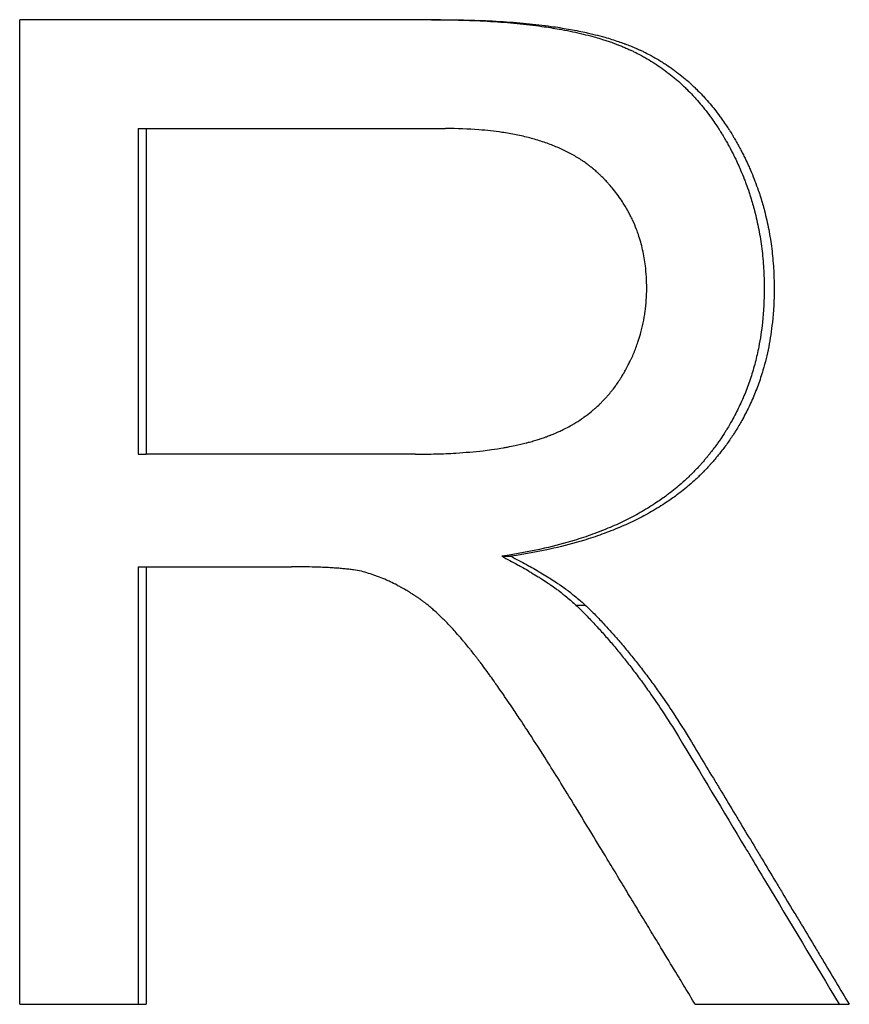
# Model space of a CAD drawing. Extents: x -3.9 to 3.9, y 0 to 10.8.
# Tile 8 of 9: x 0.773 to 1.042, y 4.697 to 5.017. Entities that reach past the tile are written whole.
import ezdxf

# ---------------------------------------------------------------- set-up
doc = ezdxf.new("R2010")
doc.units = 0
doc.header["$MEASUREMENT"] = 0
doc.layers.get('0').update_dxf_attribs({"linetype": 'CONTINUOUS'})

msp = doc.modelspace()

# ---------------------------------------------------------------- linework, layer by layer
for p, q in [((0.90943, 5.01666), (0.77264, 5.01666)), ((0.77264, 4.69666), (0.77264, 5.01666)), ((0.81113, 4.9813), (0.81113, 4.87545)), ((0.81113, 4.9813), (0.81372, 4.9813)), ((0.81372, 4.9813), (0.81372, 4.87545)), ((0.81372, 4.9813), (0.91106, 4.9813)), ((0.81113, 4.87545), (0.81372, 4.87545)), ((0.90125, 4.87545), (0.81372, 4.87545)), ((0.92933, 4.84227), (0.93229, 4.84227)), ((0.81113, 4.83886), (0.81372, 4.83886)), ((0.81372, 4.83886), (0.81372, 4.69666)), ((0.81372, 4.83886), (0.86098, 4.83886)), ((0.95345, 4.82642), (0.95649, 4.82642)), ((0.77264, 4.69666), (0.81372, 4.69666)), ((0.9922, 4.69666), (1.04229, 4.69666))]:
    msp.add_line(p, q)
for points, knots in [([(0.90654, 5.01666), (0.90994, 5.01666), (0.91323, 5.01662), (0.91642, 5.01653), (0.91961, 5.01644), (0.92269, 5.0163), (0.92568, 5.01612), (0.92717, 5.01603), (0.92863, 5.01593), (0.93007, 5.01582), (0.93296, 5.01559), (0.93574, 5.01532), (0.93841, 5.01501), (0.93975, 5.01485), (0.94106, 5.01468), (0.94235, 5.0145), (0.94428, 5.01423), (0.94616, 5.01393), (0.94797, 5.01361), (0.94858, 5.01351), (0.94918, 5.0134), (0.94977, 5.01328), (0.95096, 5.01306), (0.95212, 5.01282), (0.95325, 5.01257), (0.95382, 5.01245), (0.95438, 5.01232), (0.95494, 5.01219), (0.95605, 5.01193), (0.95713, 5.01166), (0.95819, 5.01138), (0.95872, 5.01124), (0.95924, 5.0111), (0.95976, 5.01095), (0.96054, 5.01073), (0.9613, 5.0105), (0.96204, 5.01027), (0.96229, 5.01019), (0.96254, 5.01011), (0.96278, 5.01004), (0.96328, 5.00988), (0.96376, 5.00972), (0.96424, 5.00955), (0.96448, 5.00947), (0.96472, 5.00939), (0.96495, 5.00931), (0.96531, 5.00918), (0.96566, 5.00906), (0.96601, 5.00893), (0.96635, 5.0088), (0.9667, 5.00867), (0.96704, 5.00854), (0.96715, 5.0085), (0.96726, 5.00845), (0.96738, 5.00841), (0.9676, 5.00832), (0.96782, 5.00823), (0.96805, 5.00814), (0.96816, 5.0081), (0.96827, 5.00805), (0.96838, 5.00801), (0.9686, 5.00792), (0.96882, 5.00782), (0.96904, 5.00773), (0.96915, 5.00769), (0.96926, 5.00764), (0.96937, 5.00759), (0.96958, 5.0075), (0.9698, 5.00741), (0.97002, 5.00731), (0.97013, 5.00726), (0.97024, 5.00721), (0.97034, 5.00717), (0.97056, 5.00707), (0.97078, 5.00697), (0.97099, 5.00687), (0.9711, 5.00682), (0.9712, 5.00677), (0.97131, 5.00672), (0.97163, 5.00657), (0.97195, 5.00642), (0.97227, 5.00627), (0.97248, 5.00616), (0.97269, 5.00606), (0.9729, 5.00595), (0.97354, 5.00564), (0.97416, 5.00531), (0.97478, 5.00498), (0.97519, 5.00476), (0.9756, 5.00453), (0.97601, 5.0043), (0.97682, 5.00383), (0.97763, 5.00335), (0.97842, 5.00285), (0.97882, 5.0026), (0.97921, 5.00235), (0.9796, 5.00209), (0.98038, 5.00158), (0.98115, 5.00105), (0.98191, 5.0005), (0.98229, 5.00022), (0.98266, 4.99994), (0.98303, 4.99966), (0.98378, 4.99909), (0.98452, 4.99851), (0.98524, 4.99791), (0.9856, 4.99761), (0.98596, 4.9973), (0.98632, 4.99699), (0.98703, 4.99638), (0.98774, 4.99574), (0.98843, 4.99509), (0.98877, 4.99476), (0.98911, 4.99443), (0.98945, 4.9941), (0.99013, 4.99343), (0.9908, 4.99274), (0.99146, 4.99204), (0.99179, 4.99169), (0.99211, 4.99133), (0.99244, 4.99097), (0.99308, 4.99025), (0.99372, 4.98951), (0.99434, 4.98876), (0.99465, 4.98838), (0.99496, 4.988), (0.99527, 4.98761), (0.99588, 4.98684), (0.99648, 4.98605), (0.99707, 4.98524), (0.99737, 4.98484), (0.99766, 4.98443), (0.99795, 4.98402), (0.99838, 4.9834), (0.99881, 4.98277), (0.99923, 4.98214), (0.99937, 4.98192), (0.99951, 4.98171), (0.99965, 4.9815), (0.99986, 4.98117), (1.00007, 4.98085), (1.00027, 4.98052), (1.00034, 4.98041), (1.00041, 4.98031), (1.00048, 4.9802), (1.00062, 4.97998), (1.00075, 4.97976), (1.00089, 4.97954), (1.00095, 4.97943), (1.00102, 4.97931), (1.00109, 4.9792), (1.00122, 4.97898), (1.00136, 4.97876), (1.00149, 4.97853), (1.00156, 4.97842), (1.00162, 4.97831), (1.00169, 4.9782), (1.00182, 4.97797), (1.00195, 4.97775), (1.00208, 4.97752), (1.00215, 4.9774), (1.00221, 4.97729), (1.00228, 4.97718), (1.00241, 4.97695), (1.00254, 4.97672), (1.00266, 4.97649), (1.00273, 4.97638), (1.00279, 4.97626), (1.00285, 4.97615), (1.00298, 4.97592), (1.00311, 4.97569), (1.00323, 4.97546), (1.00329, 4.97535), (1.00336, 4.97523), (1.00342, 4.97512), (1.0036, 4.97477), (1.00379, 4.97443), (1.00397, 4.97408), (1.00409, 4.97385), (1.00421, 4.97362), (1.00433, 4.97339), (1.00456, 4.97292), (1.0048, 4.97246), (1.00503, 4.97199), (1.00514, 4.97176), (1.00525, 4.97152), (1.00537, 4.97129), (1.0057, 4.97059), (1.00603, 4.96988), (1.00635, 4.96917), (1.00656, 4.9687), (1.00677, 4.96823), (1.00697, 4.96775), (1.00738, 4.9668), (1.00777, 4.96585), (1.00815, 4.96488), (1.00834, 4.9644), (1.00852, 4.96392), (1.0087, 4.96343), (1.00906, 4.96247), (1.0094, 4.96149), (1.00973, 4.96051), (1.00989, 4.96002), (1.01005, 4.95953), (1.01021, 4.95904), (1.01067, 4.95756), (1.0111, 4.95607), (1.0115, 4.95456), (1.01176, 4.95356), (1.012, 4.95255), (1.01223, 4.95153), (1.01269, 4.9495), (1.01308, 4.94745), (1.01341, 4.94537), (1.01357, 4.94433), (1.01372, 4.94329), (1.01385, 4.94224), (1.01411, 4.94014), (1.0143, 4.93801), (1.01444, 4.93586), (1.01457, 4.93371), (1.01463, 4.93154), (1.01463, 4.92935)], [0, 0, 0, 0, 0.125, 0.125, 0.125, 0.25, 0.25, 0.25, 0.3125, 0.3125, 0.3125, 0.4375, 0.4375, 0.4375, 0.5, 0.5, 0.5, 0.59375, 0.59375, 0.59375, 0.625, 0.625, 0.625, 0.6875, 0.6875, 0.6875, 0.71875, 0.71875, 0.71875, 0.78125, 0.78125, 0.78125, 0.8125, 0.8125, 0.8125, 0.859375, 0.859375, 0.859375, 0.875, 0.875, 0.875, 0.90625, 0.90625, 0.90625, 0.921875, 0.921875, 0.921875, 0.945312, 0.945312, 0.945312, 0.96875, 0.96875, 0.96875, 0.976562, 0.976562, 0.976562, 0.992188, 0.992188, 0.992188, 1, 1, 1, 1.015625, 1.015625, 1.015625, 1.023438, 1.023438, 1.023438, 1.039062, 1.039062, 1.039062, 1.046875, 1.046875, 1.046875, 1.0625, 1.0625, 1.0625, 1.070312, 1.070312, 1.070312, 1.09375, 1.09375, 1.09375, 1.109375, 1.109375, 1.109375, 1.15625, 1.15625, 1.15625, 1.1875, 1.1875, 1.1875, 1.25, 1.25, 1.25, 1.28125, 1.28125, 1.28125, 1.34375, 1.34375, 1.34375, 1.375, 1.375, 1.375, 1.4375, 1.4375, 1.4375, 1.46875, 1.46875, 1.46875, 1.53125, 1.53125, 1.53125, 1.5625, 1.5625, 1.5625, 1.625, 1.625, 1.625, 1.65625, 1.65625, 1.65625, 1.71875, 1.71875, 1.71875, 1.75, 1.75, 1.75, 1.8125, 1.8125, 1.8125, 1.84375, 1.84375, 1.84375, 1.890625, 1.890625, 1.890625, 1.90625, 1.90625, 1.90625, 1.929688, 1.929688, 1.929688, 1.9375, 1.9375, 1.9375, 1.953125, 1.953125, 1.953125, 1.960938, 1.960938, 1.960938, 1.976562, 1.976562, 1.976562, 1.984375, 1.984375, 1.984375, 2, 2, 2, 2.007812, 2.007812, 2.007812, 2.023438, 2.023438, 2.023438, 2.03125, 2.03125, 2.03125, 2.046875, 2.046875, 2.046875, 2.054688, 2.054688, 2.054688, 2.078125, 2.078125, 2.078125, 2.09375, 2.09375, 2.09375, 2.125, 2.125, 2.125, 2.140625, 2.140625, 2.140625, 2.1875, 2.1875, 2.1875, 2.21875, 2.21875, 2.21875, 2.28125, 2.28125, 2.28125, 2.3125, 2.3125, 2.3125, 2.375, 2.375, 2.375, 2.40625, 2.40625, 2.40625, 2.5, 2.5, 2.5, 2.5625, 2.5625, 2.5625, 2.6875, 2.6875, 2.6875, 2.75, 2.75, 2.75, 2.875, 2.875, 2.875, 3, 3, 3, 3]), ([(0.90943, 5.01666), (0.91283, 5.01666), (0.91614, 5.01662), (0.91934, 5.01653), (0.92253, 5.01644), (0.92563, 5.0163), (0.92862, 5.01612), (0.93012, 5.01603), (0.93159, 5.01593), (0.93304, 5.01582), (0.93593, 5.01559), (0.93872, 5.01532), (0.9414, 5.01501), (0.94274, 5.01485), (0.94406, 5.01468), (0.94535, 5.0145), (0.94729, 5.01423), (0.94917, 5.01393), (0.95099, 5.01361), (0.95282, 5.01329), (0.95458, 5.01294), (0.95629, 5.01257), (0.95686, 5.01245), (0.95742, 5.01232), (0.95798, 5.01219), (0.95909, 5.01193), (0.96018, 5.01166), (0.96124, 5.01138), (0.96177, 5.01124), (0.9623, 5.0111), (0.96282, 5.01095), (0.96359, 5.01073), (0.96436, 5.0105), (0.96511, 5.01027), (0.96586, 5.01004), (0.96659, 5.0098), (0.96731, 5.00955), (0.96791, 5.00935), (0.9685, 5.00914), (0.96908, 5.00893), (0.9692, 5.00888), (0.96931, 5.00884), (0.96943, 5.0088), (0.97001, 5.00858), (0.97057, 5.00836), (0.97113, 5.00814), (0.97146, 5.00801), (0.97179, 5.00787), (0.97212, 5.00773), (0.97245, 5.00759), (0.97278, 5.00745), (0.97311, 5.00731), (0.97322, 5.00726), (0.97333, 5.00721), (0.97343, 5.00717), (0.97365, 5.00707), (0.97387, 5.00697), (0.97408, 5.00687), (0.97419, 5.00682), (0.9743, 5.00677), (0.9744, 5.00672), (0.97473, 5.00657), (0.97505, 5.00642), (0.97537, 5.00627), (0.97558, 5.00616), (0.97579, 5.00606), (0.976, 5.00595), (0.97664, 5.00564), (0.97726, 5.00531), (0.97788, 5.00498), (0.9783, 5.00476), (0.97871, 5.00453), (0.97912, 5.0043), (0.97994, 5.00383), (0.98074, 5.00335), (0.98154, 5.00285), (0.98193, 5.0026), (0.98233, 5.00235), (0.98272, 5.00209), (0.9835, 5.00158), (0.98427, 5.00105), (0.98503, 5.0005), (0.98541, 5.00022), (0.98579, 4.99994), (0.98617, 4.99966), (0.98691, 4.99909), (0.98765, 4.99851), (0.98838, 4.99791), (0.98874, 4.99761), (0.9891, 4.9973), (0.98946, 4.99699), (0.99018, 4.99638), (0.99088, 4.99574), (0.99157, 4.99509), (0.99192, 4.99476), (0.99226, 4.99443), (0.9926, 4.9941), (0.99329, 4.99343), (0.99396, 4.99274), (0.99462, 4.99204), (0.99495, 4.99169), (0.99527, 4.99133), (0.9956, 4.99097), (0.99625, 4.99025), (0.99688, 4.98951), (0.99751, 4.98876), (0.99782, 4.98838), (0.99813, 4.988), (0.99844, 4.98761), (0.99905, 4.98684), (0.99966, 4.98605), (1.00025, 4.98524), (1.00054, 4.98484), (1.00084, 4.98443), (1.00113, 4.98402), (1.00156, 4.9834), (1.00199, 4.98277), (1.00242, 4.98214), (1.00256, 4.98192), (1.0027, 4.98171), (1.00284, 4.9815), (1.00305, 4.98117), (1.00325, 4.98085), (1.00346, 4.98052), (1.00353, 4.98041), (1.0036, 4.98031), (1.00367, 4.9802), (1.0038, 4.97998), (1.00394, 4.97976), (1.00407, 4.97954), (1.00414, 4.97943), (1.00421, 4.97931), (1.00428, 4.9792), (1.00441, 4.97898), (1.00455, 4.97876), (1.00468, 4.97853), (1.00475, 4.97842), (1.00481, 4.97831), (1.00488, 4.9782), (1.00501, 4.97797), (1.00514, 4.97775), (1.00527, 4.97752), (1.00534, 4.9774), (1.0054, 4.97729), (1.00547, 4.97718), (1.0056, 4.97695), (1.00573, 4.97672), (1.00586, 4.97649), (1.00592, 4.97638), (1.00599, 4.97626), (1.00605, 4.97615), (1.00618, 4.97592), (1.0063, 4.97569), (1.00643, 4.97546), (1.00649, 4.97535), (1.00655, 4.97523), (1.00661, 4.97512), (1.0068, 4.97477), (1.00698, 4.97443), (1.00717, 4.97408), (1.00729, 4.97385), (1.00741, 4.97362), (1.00752, 4.97339), (1.00776, 4.97292), (1.008, 4.97246), (1.00823, 4.97199), (1.00834, 4.97176), (1.00845, 4.97152), (1.00857, 4.97129), (1.00891, 4.97059), (1.00923, 4.96988), (1.00955, 4.96917), (1.00977, 4.9687), (1.00998, 4.96823), (1.01018, 4.96775), (1.01059, 4.9668), (1.01098, 4.96585), (1.01136, 4.96488), (1.01155, 4.9644), (1.01173, 4.96392), (1.01191, 4.96343), (1.01228, 4.96247), (1.01262, 4.96149), (1.01295, 4.96051), (1.01311, 4.96002), (1.01327, 4.95953), (1.01343, 4.95904), (1.01389, 4.95756), (1.01432, 4.95607), (1.01472, 4.95456), (1.01498, 4.95356), (1.01522, 4.95255), (1.01545, 4.95153), (1.01591, 4.9495), (1.01631, 4.94745), (1.01663, 4.94537), (1.0168, 4.94433), (1.01695, 4.94329), (1.01708, 4.94224), (1.01734, 4.94014), (1.01753, 4.93801), (1.01767, 4.93586), (1.0178, 4.93371), (1.01786, 4.93154), (1.01786, 4.92935)], [0, 0, 0, 0, 0.125, 0.125, 0.125, 0.25, 0.25, 0.25, 0.3125, 0.3125, 0.3125, 0.4375, 0.4375, 0.4375, 0.5, 0.5, 0.5, 0.59375, 0.59375, 0.59375, 0.6875, 0.6875, 0.6875, 0.71875, 0.71875, 0.71875, 0.78125, 0.78125, 0.78125, 0.8125, 0.8125, 0.8125, 0.859375, 0.859375, 0.859375, 0.90625, 0.90625, 0.90625, 0.945312, 0.945312, 0.945312, 0.953125, 0.953125, 0.953125, 0.992188, 0.992188, 0.992188, 1.015625, 1.015625, 1.015625, 1.039062, 1.039062, 1.039062, 1.046875, 1.046875, 1.046875, 1.0625, 1.0625, 1.0625, 1.070312, 1.070312, 1.070312, 1.09375, 1.09375, 1.09375, 1.109375, 1.109375, 1.109375, 1.15625, 1.15625, 1.15625, 1.1875, 1.1875, 1.1875, 1.25, 1.25, 1.25, 1.28125, 1.28125, 1.28125, 1.34375, 1.34375, 1.34375, 1.375, 1.375, 1.375, 1.4375, 1.4375, 1.4375, 1.46875, 1.46875, 1.46875, 1.53125, 1.53125, 1.53125, 1.5625, 1.5625, 1.5625, 1.625, 1.625, 1.625, 1.65625, 1.65625, 1.65625, 1.71875, 1.71875, 1.71875, 1.75, 1.75, 1.75, 1.8125, 1.8125, 1.8125, 1.84375, 1.84375, 1.84375, 1.890625, 1.890625, 1.890625, 1.90625, 1.90625, 1.90625, 1.929688, 1.929688, 1.929688, 1.9375, 1.9375, 1.9375, 1.953125, 1.953125, 1.953125, 1.960938, 1.960938, 1.960938, 1.976562, 1.976562, 1.976562, 1.984375, 1.984375, 1.984375, 2, 2, 2, 2.007812, 2.007812, 2.007812, 2.023438, 2.023438, 2.023438, 2.03125, 2.03125, 2.03125, 2.046875, 2.046875, 2.046875, 2.054688, 2.054688, 2.054688, 2.078125, 2.078125, 2.078125, 2.09375, 2.09375, 2.09375, 2.125, 2.125, 2.125, 2.140625, 2.140625, 2.140625, 2.1875, 2.1875, 2.1875, 2.21875, 2.21875, 2.21875, 2.28125, 2.28125, 2.28125, 2.3125, 2.3125, 2.3125, 2.375, 2.375, 2.375, 2.40625, 2.40625, 2.40625, 2.5, 2.5, 2.5, 2.5625, 2.5625, 2.5625, 2.6875, 2.6875, 2.6875, 2.75, 2.75, 2.75, 2.875, 2.875, 2.875, 3, 3, 3, 3]), ([(0.97645, 4.92935), (0.97645, 4.93187), (0.9763, 4.93431), (0.97601, 4.93669), (0.9758, 4.93846), (0.9755, 4.9402), (0.97512, 4.94189), (0.97474, 4.94359), (0.97428, 4.94524), (0.97373, 4.94685), (0.97355, 4.94739), (0.97336, 4.94792), (0.97316, 4.94845), (0.97276, 4.9495), (0.97233, 4.95054), (0.97186, 4.95156), (0.97162, 4.95207), (0.97138, 4.95257), (0.97112, 4.95307), (0.97061, 4.95407), (0.97007, 4.95505), (0.96949, 4.95601), (0.9692, 4.9565), (0.9689, 4.95697), (0.96859, 4.95744), (0.96813, 4.95815), (0.96765, 4.95885), (0.96714, 4.95953), (0.96664, 4.96022), (0.96612, 4.9609), (0.96557, 4.96156), (0.96512, 4.96212), (0.96465, 4.96267), (0.96417, 4.96321), (0.96407, 4.96331), (0.96398, 4.96342), (0.96388, 4.96353), (0.96359, 4.96385), (0.96329, 4.96417), (0.96299, 4.96449), (0.96278, 4.9647), (0.96258, 4.96491), (0.96237, 4.96512), (0.96206, 4.96543), (0.96175, 4.96574), (0.96143, 4.96605), (0.96132, 4.96615), (0.96122, 4.96626), (0.96111, 4.96636), (0.96089, 4.96656), (0.96068, 4.96677), (0.96046, 4.96697), (0.96034, 4.96707), (0.96023, 4.96717), (0.96012, 4.96727), (0.95996, 4.96742), (0.95979, 4.96757), (0.95962, 4.96771), (0.95956, 4.96776), (0.9595, 4.96781), (0.95945, 4.96786), (0.95933, 4.96796), (0.95922, 4.96805), (0.9591, 4.96815), (0.95904, 4.9682), (0.95899, 4.96825), (0.95893, 4.96829), (0.95875, 4.96844), (0.95858, 4.96858), (0.9584, 4.96872), (0.95828, 4.96882), (0.95816, 4.96891), (0.95804, 4.969), (0.9578, 4.96919), (0.95756, 4.96937), (0.95732, 4.96955), (0.9572, 4.96965), (0.95707, 4.96974), (0.95695, 4.96983), (0.95658, 4.9701), (0.9562, 4.97036), (0.95582, 4.97062), (0.95557, 4.9708), (0.95531, 4.97097), (0.95505, 4.97114), (0.95453, 4.97148), (0.954, 4.97181), (0.95346, 4.97213), (0.95319, 4.97229), (0.95291, 4.97245), (0.95264, 4.9726), (0.95181, 4.97307), (0.95096, 4.97352), (0.95008, 4.97396), (0.9495, 4.97424), (0.9489, 4.97452), (0.9483, 4.97479), (0.94709, 4.97534), (0.94583, 4.97585), (0.94454, 4.97632), (0.94389, 4.97656), (0.94323, 4.97679), (0.94256, 4.97701), (0.94123, 4.97745), (0.93985, 4.97785), (0.93842, 4.97822), (0.93771, 4.97841), (0.93699, 4.97859), (0.93626, 4.97876), (0.93479, 4.9791), (0.93328, 4.9794), (0.93173, 4.97967), (0.93095, 4.97981), (0.93017, 4.97994), (0.92937, 4.98005), (0.92698, 4.98041), (0.92449, 4.98069), (0.92191, 4.98089), (0.91847, 4.98116), (0.91485, 4.9813), (0.91106, 4.9813)], [0, 0, 0, 0, 0.166667, 0.166667, 0.166667, 0.291667, 0.291667, 0.291667, 0.416667, 0.416667, 0.416667, 0.458333, 0.458333, 0.458333, 0.541667, 0.541667, 0.541667, 0.583333, 0.583333, 0.583333, 0.666667, 0.666667, 0.666667, 0.708333, 0.708333, 0.708333, 0.770833, 0.770833, 0.770833, 0.833333, 0.833333, 0.833333, 0.885417, 0.885417, 0.885417, 0.895833, 0.895833, 0.895833, 0.927083, 0.927083, 0.927083, 0.947917, 0.947917, 0.947917, 0.979167, 0.979167, 0.979167, 0.989583, 0.989583, 0.989583, 1.010417, 1.010417, 1.010417, 1.020833, 1.020833, 1.020833, 1.036458, 1.036458, 1.036458, 1.041667, 1.041667, 1.041667, 1.052083, 1.052083, 1.052083, 1.057292, 1.057292, 1.057292, 1.072917, 1.072917, 1.072917, 1.083333, 1.083333, 1.083333, 1.104167, 1.104167, 1.104167, 1.114583, 1.114583, 1.114583, 1.145833, 1.145833, 1.145833, 1.166667, 1.166667, 1.166667, 1.208333, 1.208333, 1.208333, 1.229167, 1.229167, 1.229167, 1.291667, 1.291667, 1.291667, 1.333333, 1.333333, 1.333333, 1.416667, 1.416667, 1.416667, 1.458333, 1.458333, 1.458333, 1.541667, 1.541667, 1.541667, 1.583333, 1.583333, 1.583333, 1.666667, 1.666667, 1.666667, 1.708333, 1.708333, 1.708333, 1.833333, 1.833333, 1.833333, 2, 2, 2, 2]), ([(0.90125, 4.87545), (0.90357, 4.87545), (0.90582, 4.87548), (0.90801, 4.87554), (0.9102, 4.8756), (0.91233, 4.87569), (0.91439, 4.87582), (0.91748, 4.87601), (0.92043, 4.87626), (0.92324, 4.87659), (0.92417, 4.8767), (0.92509, 4.87681), (0.92599, 4.87694), (0.92735, 4.87713), (0.92867, 4.87733), (0.92995, 4.87755), (0.93038, 4.87763), (0.9308, 4.8777), (0.93122, 4.87778), (0.93206, 4.87794), (0.93289, 4.8781), (0.9337, 4.87827), (0.93491, 4.87853), (0.93608, 4.8788), (0.93722, 4.87909), (0.9376, 4.87919), (0.93798, 4.87929), (0.93835, 4.87939), (0.93891, 4.87954), (0.93946, 4.8797), (0.94, 4.87986), (0.94054, 4.88002), (0.94107, 4.88018), (0.9416, 4.88035), (0.94177, 4.88041), (0.94194, 4.88047), (0.94212, 4.88052), (0.94263, 4.8807), (0.94314, 4.88087), (0.94364, 4.88105), (0.94372, 4.88108), (0.94381, 4.88111), (0.94389, 4.88114), (0.9443, 4.8813), (0.94471, 4.88145), (0.94511, 4.88161), (0.94519, 4.88164), (0.94527, 4.88167), (0.94535, 4.88171), (0.94559, 4.8818), (0.94583, 4.8819), (0.94607, 4.882), (0.94623, 4.88206), (0.94639, 4.88213), (0.94655, 4.8822), (0.94686, 4.88233), (0.94717, 4.88247), (0.94748, 4.88261), (0.94764, 4.88268), (0.94779, 4.88275), (0.94795, 4.88282), (0.94841, 4.88303), (0.94886, 4.88324), (0.94932, 4.88347), (0.94962, 4.88362), (0.94991, 4.88377), (0.95021, 4.88392), (0.9508, 4.88423), (0.95138, 4.88454), (0.95195, 4.88487), (0.95224, 4.88503), (0.95252, 4.88519), (0.9528, 4.88536), (0.95365, 4.88586), (0.95447, 4.88639), (0.95527, 4.88693), (0.9558, 4.88729), (0.95632, 4.88767), (0.95683, 4.88805), (0.9576, 4.88862), (0.95835, 4.88922), (0.95908, 4.88984), (0.95932, 4.89004), (0.95956, 4.89025), (0.9598, 4.89046), (0.96027, 4.89088), (0.96074, 4.89131), (0.96119, 4.89175), (0.96142, 4.89197), (0.96164, 4.89219), (0.96187, 4.89242), (0.96231, 4.89286), (0.96275, 4.89332), (0.96317, 4.89379), (0.96338, 4.89402), (0.96359, 4.89426), (0.9638, 4.8945), (0.96422, 4.89498), (0.96463, 4.89547), (0.96502, 4.89596), (0.96522, 4.89621), (0.96542, 4.89646), (0.96561, 4.89671), (0.9659, 4.89709), (0.96618, 4.89748), (0.96646, 4.89787), (0.96656, 4.898), (0.96665, 4.89813), (0.96674, 4.89826), (0.96688, 4.89846), (0.96702, 4.89866), (0.96715, 4.89886), (0.9672, 4.89892), (0.96724, 4.89899), (0.96729, 4.89906), (0.96737, 4.89919), (0.96746, 4.89932), (0.96755, 4.89946), (0.9676, 4.89953), (0.96764, 4.89959), (0.96768, 4.89966), (0.96777, 4.8998), (0.96786, 4.89993), (0.96794, 4.90007), (0.96799, 4.90014), (0.96803, 4.90021), (0.96807, 4.90028), (0.96816, 4.90041), (0.96825, 4.90055), (0.96833, 4.90069), (0.96837, 4.90076), (0.96841, 4.90083), (0.96846, 4.9009), (0.96858, 4.90111), (0.96871, 4.90131), (0.96883, 4.90152), (0.96891, 4.90166), (0.96899, 4.9018), (0.96907, 4.90194), (0.96911, 4.90201), (0.96915, 4.90208), (0.96919, 4.90215), (0.96931, 4.90236), (0.96943, 4.90257), (0.96955, 4.90278), (0.96963, 4.90292), (0.9697, 4.90306), (0.96978, 4.9032), (0.96993, 4.90348), (0.97009, 4.90376), (0.97023, 4.90404), (0.97031, 4.90419), (0.97038, 4.90433), (0.97045, 4.90447), (0.97067, 4.90489), (0.97088, 4.90532), (0.97109, 4.90575), (0.97123, 4.90603), (0.97136, 4.90632), (0.97149, 4.9066), (0.97176, 4.90718), (0.97201, 4.90775), (0.97226, 4.90833), (0.97238, 4.90862), (0.9725, 4.90891), (0.97261, 4.9092), (0.97285, 4.90978), (0.97307, 4.91036), (0.97328, 4.91095), (0.97338, 4.91124), (0.97349, 4.91154), (0.97359, 4.91183), (0.97389, 4.91272), (0.97417, 4.9136), (0.97442, 4.9145), (0.97459, 4.9151), (0.97475, 4.9157), (0.9749, 4.9163), (0.97519, 4.9175), (0.97545, 4.91872), (0.97566, 4.91995), (0.97576, 4.92056), (0.97586, 4.92118), (0.97594, 4.92179), (0.97611, 4.92303), (0.97624, 4.92428), (0.97632, 4.92554), (0.97641, 4.9268), (0.97645, 4.92807), (0.97645, 4.92935)], [0, 0, 0, 0, 0.125, 0.125, 0.125, 0.25, 0.25, 0.25, 0.4375, 0.4375, 0.4375, 0.5, 0.5, 0.5, 0.59375, 0.59375, 0.59375, 0.625, 0.625, 0.625, 0.6875, 0.6875, 0.6875, 0.78125, 0.78125, 0.78125, 0.8125, 0.8125, 0.8125, 0.859375, 0.859375, 0.859375, 0.90625, 0.90625, 0.90625, 0.921875, 0.921875, 0.921875, 0.96875, 0.96875, 0.96875, 0.976562, 0.976562, 0.976562, 1.015625, 1.015625, 1.015625, 1.023438, 1.023438, 1.023438, 1.046875, 1.046875, 1.046875, 1.0625, 1.0625, 1.0625, 1.09375, 1.09375, 1.09375, 1.109375, 1.109375, 1.109375, 1.15625, 1.15625, 1.15625, 1.1875, 1.1875, 1.1875, 1.25, 1.25, 1.25, 1.28125, 1.28125, 1.28125, 1.375, 1.375, 1.375, 1.4375, 1.4375, 1.4375, 1.53125, 1.53125, 1.53125, 1.5625, 1.5625, 1.5625, 1.625, 1.625, 1.625, 1.65625, 1.65625, 1.65625, 1.71875, 1.71875, 1.71875, 1.75, 1.75, 1.75, 1.8125, 1.8125, 1.8125, 1.84375, 1.84375, 1.84375, 1.890625, 1.890625, 1.890625, 1.90625, 1.90625, 1.90625, 1.929688, 1.929688, 1.929688, 1.9375, 1.9375, 1.9375, 1.953125, 1.953125, 1.953125, 1.960938, 1.960938, 1.960938, 1.976562, 1.976562, 1.976562, 1.984375, 1.984375, 1.984375, 2, 2, 2, 2.007812, 2.007812, 2.007812, 2.03125, 2.03125, 2.03125, 2.046875, 2.046875, 2.046875, 2.054688, 2.054688, 2.054688, 2.078125, 2.078125, 2.078125, 2.09375, 2.09375, 2.09375, 2.125, 2.125, 2.125, 2.140625, 2.140625, 2.140625, 2.1875, 2.1875, 2.1875, 2.21875, 2.21875, 2.21875, 2.28125, 2.28125, 2.28125, 2.3125, 2.3125, 2.3125, 2.375, 2.375, 2.375, 2.40625, 2.40625, 2.40625, 2.5, 2.5, 2.5, 2.5625, 2.5625, 2.5625, 2.6875, 2.6875, 2.6875, 2.75, 2.75, 2.75, 2.875, 2.875, 2.875, 3, 3, 3, 3]), ([(1.01463, 4.92935), (1.01463, 4.92555), (1.01444, 4.92186), (1.01405, 4.91827), (1.01376, 4.91557), (1.01337, 4.91293), (1.01286, 4.91035), (1.01269, 4.90949), (1.01251, 4.90864), (1.01232, 4.90779), (1.01193, 4.90609), (1.0115, 4.90442), (1.01102, 4.90278), (1.01077, 4.90195), (1.01052, 4.90114), (1.01026, 4.90033), (1.00973, 4.89871), (1.00915, 4.89711), (1.00852, 4.89554), (1.00821, 4.89476), (1.00788, 4.89398), (1.00754, 4.8932), (1.00687, 4.89166), (1.00614, 4.89014), (1.00537, 4.88864), (1.00499, 4.8879), (1.00459, 4.88715), (1.00418, 4.88642), (1.00356, 4.88532), (1.00292, 4.88423), (1.00225, 4.88315), (1.00203, 4.8828), (1.0018, 4.88244), (1.00157, 4.88209), (1.00111, 4.88138), (1.00064, 4.88067), (1.00016, 4.87997), (0.99992, 4.87963), (0.99967, 4.87928), (0.99943, 4.87893), (0.99905, 4.87842), (0.99868, 4.8779), (0.99829, 4.87739), (0.99816, 4.87722), (0.99803, 4.87705), (0.9979, 4.87688), (0.99764, 4.87654), (0.99738, 4.8762), (0.99712, 4.87587), (0.99698, 4.8757), (0.99685, 4.87553), (0.99672, 4.87536), (0.99651, 4.87511), (0.99631, 4.87486), (0.99611, 4.87461), (0.9959, 4.87436), (0.99569, 4.87412), (0.99549, 4.87387), (0.99542, 4.87379), (0.99535, 4.8737), (0.99528, 4.87362), (0.99514, 4.87346), (0.995, 4.87329), (0.99486, 4.87313), (0.99479, 4.87305), (0.99472, 4.87297), (0.99464, 4.87288), (0.9945, 4.87272), (0.99436, 4.87256), (0.99422, 4.8724), (0.99414, 4.87231), (0.99407, 4.87223), (0.994, 4.87215), (0.99386, 4.87199), (0.99371, 4.87183), (0.99357, 4.87167), (0.99349, 4.87159), (0.99342, 4.87151), (0.99335, 4.87143), (0.9932, 4.87126), (0.99305, 4.8711), (0.9929, 4.87095), (0.99283, 4.87087), (0.99276, 4.87079), (0.99268, 4.87071), (0.99253, 4.87055), (0.99238, 4.87039), (0.99223, 4.87023), (0.99216, 4.87015), (0.99208, 4.87008), (0.99201, 4.87), (0.99185, 4.86984), (0.9917, 4.86968), (0.99155, 4.86953), (0.99147, 4.86945), (0.99139, 4.86937), (0.99132, 4.8693), (0.99109, 4.86906), (0.99085, 4.86883), (0.99062, 4.8686), (0.99046, 4.86845), (0.99031, 4.8683), (0.99015, 4.86814), (0.98983, 4.86784), (0.98951, 4.86754), (0.98919, 4.86724), (0.98903, 4.86709), (0.98887, 4.86694), (0.9887, 4.86679), (0.98821, 4.86635), (0.98772, 4.86591), (0.98722, 4.86548), (0.98688, 4.86519), (0.98654, 4.8649), (0.9862, 4.86462), (0.98551, 4.86405), (0.98482, 4.86349), (0.98411, 4.86294), (0.98375, 4.86266), (0.98339, 4.86239), (0.98303, 4.86212), (0.98194, 4.86131), (0.98083, 4.86053), (0.97968, 4.85976), (0.97892, 4.85925), (0.97814, 4.85875), (0.97736, 4.85826), (0.97578, 4.85728), (0.97415, 4.85634), (0.97246, 4.85544), (0.97162, 4.85499), (0.97076, 4.85455), (0.9699, 4.85412), (0.96816, 4.85326), (0.96637, 4.85243), (0.96453, 4.85165), (0.96361, 4.85126), (0.96267, 4.85087), (0.96172, 4.8505), (0.95983, 4.84976), (0.95788, 4.84905), (0.95588, 4.84839), (0.95488, 4.84805), (0.95387, 4.84773), (0.95284, 4.84742), (0.94976, 4.84648), (0.94656, 4.84562), (0.94324, 4.84486), (0.93882, 4.84384), (0.93418, 4.84298), (0.92933, 4.84227)], [0, 0, 0, 0, 0.166667, 0.166667, 0.166667, 0.291667, 0.291667, 0.291667, 0.333333, 0.333333, 0.333333, 0.416667, 0.416667, 0.416667, 0.458333, 0.458333, 0.458333, 0.541667, 0.541667, 0.541667, 0.583333, 0.583333, 0.583333, 0.666667, 0.666667, 0.666667, 0.708333, 0.708333, 0.708333, 0.770833, 0.770833, 0.770833, 0.791667, 0.791667, 0.791667, 0.833333, 0.833333, 0.833333, 0.854167, 0.854167, 0.854167, 0.885417, 0.885417, 0.885417, 0.895833, 0.895833, 0.895833, 0.916667, 0.916667, 0.916667, 0.927083, 0.927083, 0.927083, 0.942708, 0.942708, 0.942708, 0.958333, 0.958333, 0.958333, 0.963542, 0.963542, 0.963542, 0.973958, 0.973958, 0.973958, 0.979167, 0.979167, 0.979167, 0.989583, 0.989583, 0.989583, 0.994792, 0.994792, 0.994792, 1.005208, 1.005208, 1.005208, 1.010417, 1.010417, 1.010417, 1.020833, 1.020833, 1.020833, 1.026042, 1.026042, 1.026042, 1.036458, 1.036458, 1.036458, 1.041667, 1.041667, 1.041667, 1.052083, 1.052083, 1.052083, 1.057292, 1.057292, 1.057292, 1.072917, 1.072917, 1.072917, 1.083333, 1.083333, 1.083333, 1.104167, 1.104167, 1.104167, 1.114583, 1.114583, 1.114583, 1.145833, 1.145833, 1.145833, 1.166667, 1.166667, 1.166667, 1.208333, 1.208333, 1.208333, 1.229167, 1.229167, 1.229167, 1.291667, 1.291667, 1.291667, 1.333333, 1.333333, 1.333333, 1.416667, 1.416667, 1.416667, 1.458333, 1.458333, 1.458333, 1.541667, 1.541667, 1.541667, 1.583333, 1.583333, 1.583333, 1.666667, 1.666667, 1.666667, 1.708333, 1.708333, 1.708333, 1.833333, 1.833333, 1.833333, 2, 2, 2, 2]), ([(1.01786, 4.92935), (1.01786, 4.92555), (1.01767, 4.92186), (1.01728, 4.91827), (1.01699, 4.91557), (1.01659, 4.91293), (1.01609, 4.91035), (1.01558, 4.90777), (1.01496, 4.90525), (1.01424, 4.90278), (1.01399, 4.90195), (1.01374, 4.90114), (1.01347, 4.90033), (1.01294, 4.89871), (1.01236, 4.89711), (1.01173, 4.89554), (1.01142, 4.89476), (1.01109, 4.89398), (1.01075, 4.8932), (1.01007, 4.89166), (1.00935, 4.89014), (1.00857, 4.88864), (1.00819, 4.8879), (1.00779, 4.88715), (1.00738, 4.88642), (1.00676, 4.88532), (1.00611, 4.88423), (1.00544, 4.88315), (1.00522, 4.8828), (1.00499, 4.88244), (1.00476, 4.88209), (1.00407, 4.88102), (1.00335, 4.87997), (1.00261, 4.87893), (1.00224, 4.87842), (1.00186, 4.8779), (1.00147, 4.87739), (1.00108, 4.87688), (1.00069, 4.87637), (1.00029, 4.87587), (1.00016, 4.8757), (1.00002, 4.87553), (0.99989, 4.87536), (0.99962, 4.87503), (0.99935, 4.8747), (0.99907, 4.87436), (0.99893, 4.8742), (0.9988, 4.87403), (0.99866, 4.87387), (0.99838, 4.87354), (0.9981, 4.87321), (0.99781, 4.87288), (0.99767, 4.87272), (0.99753, 4.87256), (0.99738, 4.8724), (0.99717, 4.87215), (0.99695, 4.87191), (0.99673, 4.87167), (0.99666, 4.87159), (0.99658, 4.87151), (0.99651, 4.87143), (0.99636, 4.87126), (0.99621, 4.8711), (0.99607, 4.87095), (0.99599, 4.87087), (0.99592, 4.87079), (0.99584, 4.87071), (0.99569, 4.87055), (0.99554, 4.87039), (0.99539, 4.87023), (0.99532, 4.87015), (0.99524, 4.87008), (0.99516, 4.87), (0.99501, 4.86984), (0.99486, 4.86968), (0.99471, 4.86953), (0.99463, 4.86945), (0.99455, 4.86937), (0.99447, 4.8693), (0.99424, 4.86906), (0.99401, 4.86883), (0.99377, 4.8686), (0.99362, 4.86845), (0.99346, 4.8683), (0.9933, 4.86814), (0.99298, 4.86784), (0.99266, 4.86754), (0.99234, 4.86724), (0.99218, 4.86709), (0.99202, 4.86694), (0.99185, 4.86679), (0.99136, 4.86635), (0.99086, 4.86591), (0.99036, 4.86548), (0.99002, 4.86519), (0.98968, 4.8649), (0.98934, 4.86462), (0.98865, 4.86405), (0.98795, 4.86349), (0.98724, 4.86294), (0.98688, 4.86266), (0.98652, 4.86239), (0.98616, 4.86212), (0.98507, 4.86131), (0.98395, 4.86053), (0.9828, 4.85976), (0.98204, 4.85925), (0.98126, 4.85875), (0.98047, 4.85826), (0.97888, 4.85728), (0.97725, 4.85634), (0.97556, 4.85544), (0.97471, 4.85499), (0.97386, 4.85455), (0.97298, 4.85412), (0.97124, 4.85326), (0.96945, 4.85243), (0.9676, 4.85165), (0.96668, 4.85126), (0.96574, 4.85087), (0.96479, 4.8505), (0.96289, 4.84976), (0.96093, 4.84905), (0.95893, 4.84839), (0.95792, 4.84805), (0.95691, 4.84773), (0.95587, 4.84742), (0.95278, 4.84648), (0.94957, 4.84562), (0.94625, 4.84486), (0.94181, 4.84384), (0.93715, 4.84298), (0.93229, 4.84227)], [0, 0, 0, 0, 0.166667, 0.166667, 0.166667, 0.291667, 0.291667, 0.291667, 0.416667, 0.416667, 0.416667, 0.458333, 0.458333, 0.458333, 0.541667, 0.541667, 0.541667, 0.583333, 0.583333, 0.583333, 0.666667, 0.666667, 0.666667, 0.708333, 0.708333, 0.708333, 0.770833, 0.770833, 0.770833, 0.791667, 0.791667, 0.791667, 0.854167, 0.854167, 0.854167, 0.885417, 0.885417, 0.885417, 0.916667, 0.916667, 0.916667, 0.927083, 0.927083, 0.927083, 0.947917, 0.947917, 0.947917, 0.958333, 0.958333, 0.958333, 0.979167, 0.979167, 0.979167, 0.989583, 0.989583, 0.989583, 1.005208, 1.005208, 1.005208, 1.010417, 1.010417, 1.010417, 1.020833, 1.020833, 1.020833, 1.026042, 1.026042, 1.026042, 1.036458, 1.036458, 1.036458, 1.041667, 1.041667, 1.041667, 1.052083, 1.052083, 1.052083, 1.057292, 1.057292, 1.057292, 1.072917, 1.072917, 1.072917, 1.083333, 1.083333, 1.083333, 1.104167, 1.104167, 1.104167, 1.114583, 1.114583, 1.114583, 1.145833, 1.145833, 1.145833, 1.166667, 1.166667, 1.166667, 1.208333, 1.208333, 1.208333, 1.229167, 1.229167, 1.229167, 1.291667, 1.291667, 1.291667, 1.333333, 1.333333, 1.333333, 1.416667, 1.416667, 1.416667, 1.458333, 1.458333, 1.458333, 1.541667, 1.541667, 1.541667, 1.583333, 1.583333, 1.583333, 1.666667, 1.666667, 1.666667, 1.708333, 1.708333, 1.708333, 1.833333, 1.833333, 1.833333, 2, 2, 2, 2]), ([(0.92933, 4.84227), (0.9302, 4.84183), (0.93106, 4.84138), (0.93191, 4.84093), (0.93275, 4.84049), (0.93358, 4.84004), (0.93438, 4.8396), (0.93479, 4.83938), (0.93519, 4.83915), (0.93558, 4.83893), (0.93637, 4.83849), (0.93715, 4.83804), (0.9379, 4.8376), (0.93828, 4.83738), (0.93865, 4.83716), (0.93902, 4.83694), (0.93976, 4.83649), (0.94049, 4.83605), (0.94119, 4.83561), (0.94154, 4.83539), (0.94189, 4.83517), (0.94223, 4.83495), (0.94292, 4.83451), (0.94359, 4.83407), (0.94424, 4.83363), (0.94457, 4.83341), (0.94489, 4.83319), (0.94521, 4.83297), (0.94584, 4.83253), (0.94646, 4.83209), (0.94706, 4.83165), (0.94736, 4.83143), (0.94766, 4.83121), (0.94795, 4.83099), (0.94883, 4.83034), (0.94966, 4.82968), (0.95046, 4.82903), (0.95153, 4.82816), (0.95252, 4.82729), (0.95345, 4.82642)], [0, 0, 0, 0, 0.083333, 0.083333, 0.083333, 0.166667, 0.166667, 0.166667, 0.208333, 0.208333, 0.208333, 0.291667, 0.291667, 0.291667, 0.333333, 0.333333, 0.333333, 0.416667, 0.416667, 0.416667, 0.458333, 0.458333, 0.458333, 0.541667, 0.541667, 0.541667, 0.583333, 0.583333, 0.583333, 0.666667, 0.666667, 0.666667, 0.708333, 0.708333, 0.708333, 0.833333, 0.833333, 0.833333, 1, 1, 1, 1]), ([(0.93229, 4.84227), (0.93405, 4.84138), (0.93574, 4.84049), (0.93736, 4.8396), (0.93776, 4.83938), (0.93817, 4.83915), (0.93856, 4.83893), (0.93936, 4.83849), (0.94013, 4.83804), (0.94089, 4.8376), (0.94127, 4.83738), (0.94164, 4.83716), (0.94201, 4.83694), (0.94276, 4.83649), (0.94348, 4.83605), (0.94419, 4.83561), (0.94454, 4.83539), (0.94489, 4.83517), (0.94523, 4.83495), (0.94592, 4.83451), (0.9466, 4.83407), (0.94725, 4.83363), (0.94758, 4.83341), (0.9479, 4.83319), (0.94822, 4.83297), (0.94886, 4.83253), (0.94948, 4.83209), (0.95008, 4.83165), (0.95038, 4.83143), (0.95068, 4.83121), (0.95097, 4.83099), (0.95185, 4.83034), (0.95269, 4.82968), (0.95349, 4.82903), (0.95456, 4.82816), (0.95556, 4.82729), (0.95649, 4.82642)], [0, 0, 0, 0, 0.166667, 0.166667, 0.166667, 0.208333, 0.208333, 0.208333, 0.291667, 0.291667, 0.291667, 0.333333, 0.333333, 0.333333, 0.416667, 0.416667, 0.416667, 0.458333, 0.458333, 0.458333, 0.541667, 0.541667, 0.541667, 0.583333, 0.583333, 0.583333, 0.666667, 0.666667, 0.666667, 0.708333, 0.708333, 0.708333, 0.833333, 0.833333, 0.833333, 1, 1, 1, 1]), ([(0.88371, 4.8374), (0.88293, 4.83756), (0.88207, 4.83771), (0.88113, 4.83784), (0.88089, 4.83788), (0.88065, 4.83791), (0.88041, 4.83794), (0.87992, 4.83801), (0.8794, 4.83807), (0.87887, 4.83813), (0.87861, 4.83815), (0.87834, 4.83818), (0.87806, 4.83821), (0.87751, 4.83826), (0.87694, 4.83831), (0.87635, 4.83836), (0.87605, 4.83839), (0.87575, 4.83841), (0.87545, 4.83843), (0.87484, 4.83847), (0.87421, 4.83852), (0.87355, 4.83855), (0.87323, 4.83857), (0.8729, 4.83859), (0.87256, 4.83861), (0.87189, 4.83864), (0.8712, 4.83867), (0.87049, 4.8387), (0.87013, 4.83871), (0.86977, 4.83872), (0.8694, 4.83874), (0.86831, 4.83877), (0.86716, 4.8388), (0.86597, 4.83882), (0.86439, 4.83885), (0.86272, 4.83886), (0.86098, 4.83886)], [0, 0, 0, 0, 0.166667, 0.166667, 0.166667, 0.208333, 0.208333, 0.208333, 0.291667, 0.291667, 0.291667, 0.333333, 0.333333, 0.333333, 0.416667, 0.416667, 0.416667, 0.458333, 0.458333, 0.458333, 0.541667, 0.541667, 0.541667, 0.583333, 0.583333, 0.583333, 0.666667, 0.666667, 0.666667, 0.708333, 0.708333, 0.708333, 0.833333, 0.833333, 0.833333, 1, 1, 1, 1]), ([(0.95184, 4.76325), (0.95036, 4.76565), (0.94892, 4.76798), (0.94752, 4.77023), (0.94611, 4.77249), (0.94473, 4.77468), (0.94339, 4.77679), (0.94138, 4.77997), (0.93943, 4.78298), (0.93757, 4.78584), (0.93694, 4.78679), (0.93633, 4.78773), (0.93572, 4.78865), (0.93481, 4.79002), (0.93392, 4.79136), (0.93305, 4.79265), (0.93276, 4.79309), (0.93247, 4.79351), (0.93218, 4.79394), (0.93161, 4.79478), (0.93104, 4.79561), (0.93048, 4.79643), (0.9302, 4.79683), (0.92993, 4.79723), (0.92965, 4.79763), (0.9291, 4.79842), (0.92856, 4.7992), (0.92803, 4.79996), (0.92776, 4.80034), (0.9275, 4.80071), (0.92724, 4.80108), (0.92671, 4.80182), (0.92619, 4.80255), (0.92568, 4.80325), (0.92543, 4.8036), (0.92518, 4.80395), (0.92493, 4.8043), (0.92443, 4.80499), (0.92393, 4.80566), (0.92345, 4.80631), (0.92339, 4.80639), (0.92333, 4.80647), (0.92327, 4.80655), (0.92297, 4.80696), (0.92267, 4.80736), (0.92237, 4.80775), (0.92231, 4.80783), (0.92225, 4.80791), (0.9222, 4.80798), (0.92202, 4.80822), (0.92184, 4.80845), (0.92166, 4.80868), (0.92155, 4.80884), (0.92143, 4.80899), (0.92131, 4.80914), (0.92108, 4.80945), (0.92084, 4.80975), (0.92061, 4.81005), (0.92049, 4.8102), (0.92037, 4.81035), (0.92026, 4.8105), (0.91991, 4.81095), (0.91956, 4.81139), (0.91922, 4.81182), (0.91898, 4.81211), (0.91875, 4.81239), (0.91853, 4.81267), (0.91807, 4.81324), (0.91761, 4.81379), (0.91716, 4.81433), (0.91693, 4.8146), (0.91671, 4.81487), (0.91648, 4.81514), (0.91581, 4.81593), (0.91514, 4.8167), (0.91448, 4.81744), (0.91404, 4.81793), (0.91361, 4.81842), (0.91317, 4.81889), (0.91231, 4.81983), (0.91145, 4.82072), (0.91061, 4.82157), (0.91018, 4.82199), (0.90976, 4.8224), (0.90935, 4.8228), (0.90872, 4.8234), (0.90811, 4.82398), (0.9075, 4.82453), (0.90729, 4.82471), (0.90709, 4.82489), (0.90689, 4.82506), (0.90648, 4.82542), (0.90608, 4.82576), (0.90569, 4.82609), (0.90549, 4.82625), (0.90529, 4.82642), (0.90509, 4.82657), (0.9048, 4.82681), (0.9045, 4.82704), (0.90421, 4.82727), (0.90411, 4.82734), (0.90401, 4.82742), (0.90392, 4.82749), (0.90377, 4.8276), (0.90362, 4.82771), (0.90348, 4.82782), (0.90343, 4.82785), (0.90338, 4.82789), (0.90334, 4.82793), (0.90324, 4.828), (0.90314, 4.82807), (0.90305, 4.82814), (0.903, 4.82817), (0.90295, 4.8282), (0.9029, 4.82824), (0.90281, 4.82831), (0.90271, 4.82837), (0.90262, 4.82844), (0.90257, 4.82848), (0.90252, 4.82851), (0.90247, 4.82854), (0.90238, 4.82861), (0.90228, 4.82867), (0.90219, 4.82874), (0.90214, 4.82877), (0.90209, 4.8288), (0.90204, 4.82883), (0.9019, 4.82893), (0.90176, 4.82903), (0.90162, 4.82912), (0.90152, 4.82919), (0.90143, 4.82925), (0.90133, 4.82931), (0.90128, 4.82934), (0.90124, 4.82938), (0.90119, 4.82941), (0.90105, 4.8295), (0.9009, 4.82959), (0.90076, 4.82969), (0.90067, 4.82975), (0.90057, 4.82981), (0.90048, 4.82987), (0.90029, 4.82999), (0.90009, 4.83011), (0.8999, 4.83023), (0.89981, 4.83029), (0.89971, 4.83035), (0.89962, 4.83041), (0.89933, 4.83059), (0.89905, 4.83077), (0.89876, 4.83094), (0.89857, 4.83105), (0.89838, 4.83117), (0.89819, 4.83128), (0.89761, 4.83162), (0.89704, 4.83194), (0.89647, 4.83226), (0.89608, 4.83247), (0.8957, 4.83267), (0.89532, 4.83287), (0.89455, 4.83327), (0.89378, 4.83365), (0.89301, 4.83401), (0.89263, 4.83419), (0.89224, 4.83437), (0.89185, 4.83454), (0.89108, 4.83488), (0.89031, 4.8352), (0.88954, 4.8355), (0.88915, 4.83565), (0.88876, 4.8358), (0.88838, 4.83594), (0.8876, 4.83622), (0.88682, 4.83649), (0.88605, 4.83673), (0.88527, 4.83697), (0.88449, 4.83719), (0.88371, 4.8374)], [0, 0, 0, 0, 0.125, 0.125, 0.125, 0.25, 0.25, 0.25, 0.4375, 0.4375, 0.4375, 0.5, 0.5, 0.5, 0.59375, 0.59375, 0.59375, 0.625, 0.625, 0.625, 0.6875, 0.6875, 0.6875, 0.71875, 0.71875, 0.71875, 0.78125, 0.78125, 0.78125, 0.8125, 0.8125, 0.8125, 0.875, 0.875, 0.875, 0.90625, 0.90625, 0.90625, 0.96875, 0.96875, 0.96875, 0.976562, 0.976562, 0.976562, 1.015625, 1.015625, 1.015625, 1.023438, 1.023438, 1.023438, 1.046875, 1.046875, 1.046875, 1.0625, 1.0625, 1.0625, 1.09375, 1.09375, 1.09375, 1.109375, 1.109375, 1.109375, 1.15625, 1.15625, 1.15625, 1.1875, 1.1875, 1.1875, 1.25, 1.25, 1.25, 1.28125, 1.28125, 1.28125, 1.375, 1.375, 1.375, 1.4375, 1.4375, 1.4375, 1.5625, 1.5625, 1.5625, 1.625, 1.625, 1.625, 1.71875, 1.71875, 1.71875, 1.75, 1.75, 1.75, 1.8125, 1.8125, 1.8125, 1.84375, 1.84375, 1.84375, 1.890625, 1.890625, 1.890625, 1.90625, 1.90625, 1.90625, 1.929688, 1.929688, 1.929688, 1.9375, 1.9375, 1.9375, 1.953125, 1.953125, 1.953125, 1.960938, 1.960938, 1.960938, 1.976562, 1.976562, 1.976562, 1.984375, 1.984375, 1.984375, 2, 2, 2, 2.007812, 2.007812, 2.007812, 2.03125, 2.03125, 2.03125, 2.046875, 2.046875, 2.046875, 2.054688, 2.054688, 2.054688, 2.078125, 2.078125, 2.078125, 2.09375, 2.09375, 2.09375, 2.125, 2.125, 2.125, 2.140625, 2.140625, 2.140625, 2.1875, 2.1875, 2.1875, 2.21875, 2.21875, 2.21875, 2.3125, 2.3125, 2.3125, 2.375, 2.375, 2.375, 2.5, 2.5, 2.5, 2.5625, 2.5625, 2.5625, 2.6875, 2.6875, 2.6875, 2.75, 2.75, 2.75, 2.875, 2.875, 2.875, 3, 3, 3, 3]), ([(0.95345, 4.82642), (0.95443, 4.82547), (0.9554, 4.8245), (0.95637, 4.82352), (0.95734, 4.82253), (0.9583, 4.82152), (0.95926, 4.82049), (0.95974, 4.81998), (0.96022, 4.81946), (0.9607, 4.81894), (0.96166, 4.81789), (0.96261, 4.81682), (0.96356, 4.81574), (0.96403, 4.81519), (0.9645, 4.81464), (0.96497, 4.81409), (0.96592, 4.81298), (0.96685, 4.81186), (0.96779, 4.81071), (0.96825, 4.81014), (0.96872, 4.80956), (0.96918, 4.80898), (0.97011, 4.80781), (0.97104, 4.80663), (0.97196, 4.80542), (0.97242, 4.80482), (0.97288, 4.80421), (0.97334, 4.8036), (0.97425, 4.80237), (0.97516, 4.80113), (0.97607, 4.79986), (0.97653, 4.79923), (0.97698, 4.79859), (0.97743, 4.79795), (0.97878, 4.79602), (0.98013, 4.79405), (0.98146, 4.79204), (0.98324, 4.78935), (0.985, 4.78658), (0.98675, 4.78374)], [0, 0, 0, 0, 0.083333, 0.083333, 0.083333, 0.166667, 0.166667, 0.166667, 0.208333, 0.208333, 0.208333, 0.291667, 0.291667, 0.291667, 0.333333, 0.333333, 0.333333, 0.416667, 0.416667, 0.416667, 0.458333, 0.458333, 0.458333, 0.541667, 0.541667, 0.541667, 0.583333, 0.583333, 0.583333, 0.666667, 0.666667, 0.666667, 0.708333, 0.708333, 0.708333, 0.833333, 0.833333, 0.833333, 1, 1, 1, 1]), ([(0.95649, 4.82642), (0.95747, 4.82547), (0.95844, 4.8245), (0.95942, 4.82352), (0.96039, 4.82253), (0.96136, 4.82152), (0.96232, 4.82049), (0.96376, 4.81895), (0.9652, 4.81737), (0.96662, 4.81574), (0.9671, 4.81519), (0.96757, 4.81464), (0.96805, 4.81409), (0.96899, 4.81298), (0.96993, 4.81186), (0.97087, 4.81071), (0.97134, 4.81014), (0.97181, 4.80956), (0.97227, 4.80898), (0.9732, 4.80781), (0.97413, 4.80663), (0.97505, 4.80542), (0.97552, 4.80482), (0.97598, 4.80421), (0.97644, 4.8036), (0.97736, 4.80237), (0.97827, 4.80113), (0.97918, 4.79986), (0.97964, 4.79923), (0.98009, 4.79859), (0.98054, 4.79795), (0.9819, 4.79602), (0.98325, 4.79405), (0.98459, 4.79204), (0.98637, 4.78935), (0.98814, 4.78658), (0.98989, 4.78374)], [0, 0, 0, 0, 0.083333, 0.083333, 0.083333, 0.166667, 0.166667, 0.166667, 0.291667, 0.291667, 0.291667, 0.333333, 0.333333, 0.333333, 0.416667, 0.416667, 0.416667, 0.458333, 0.458333, 0.458333, 0.541667, 0.541667, 0.541667, 0.583333, 0.583333, 0.583333, 0.666667, 0.666667, 0.666667, 0.708333, 0.708333, 0.708333, 0.833333, 0.833333, 0.833333, 1, 1, 1, 1]), ([(0.98675, 4.78374), (0.99402, 4.77164), (1.00129, 4.75955), (1.00855, 4.74746), (1.00928, 4.74625), (1.01, 4.74504), (1.01073, 4.74383), (1.01218, 4.74141), (1.01363, 4.73899), (1.01508, 4.73657), (1.02306, 4.72327), (1.03103, 4.70997), (1.03899, 4.69666)], [0, 0, 0, 0, 0.109204, 0.109204, 0.109204, 0.1201244, 0.1201244, 0.1201244, 0.1419652, 0.1419652, 0.1419652, 0.2620895, 0.2620895, 0.2620895, 0.2620895]), ([(0.98989, 4.78374), (0.99135, 4.78132), (0.99281, 4.7789), (0.99427, 4.77648), (0.99573, 4.77406), (0.99719, 4.77164), (0.99865, 4.76923), (0.99937, 4.76802), (1.0001, 4.76681), (1.00083, 4.7656), (1.00229, 4.76318), (1.00375, 4.76076), (1.00521, 4.75834), (1.00594, 4.75713), (1.00666, 4.75592), (1.00739, 4.75471), (1.00885, 4.75229), (1.01031, 4.74988), (1.01176, 4.74746), (1.01249, 4.74625), (1.01322, 4.74504), (1.01395, 4.74383), (1.0154, 4.74141), (1.01686, 4.73899), (1.01831, 4.73657), (1.01904, 4.73536), (1.01977, 4.73415), (1.0205, 4.73295), (1.02195, 4.73053), (1.02341, 4.72811), (1.02486, 4.72569), (1.02559, 4.72448), (1.02632, 4.72327), (1.02704, 4.72206), (1.0285, 4.71964), (1.02995, 4.71722), (1.0314, 4.71481), (1.03213, 4.7136), (1.03286, 4.71239), (1.03358, 4.71118), (1.03504, 4.70876), (1.03649, 4.70634), (1.03794, 4.70392), (1.03939, 4.7015), (1.04084, 4.69908), (1.04229, 4.69666)], [0, 0, 0, 0, 0.0218408, 0.0218408, 0.0218408, 0.0436816, 0.0436816, 0.0436816, 0.054602, 0.054602, 0.054602, 0.0764428, 0.0764428, 0.0764428, 0.0873632, 0.0873632, 0.0873632, 0.109204, 0.109204, 0.109204, 0.1201244, 0.1201244, 0.1201244, 0.1419652, 0.1419652, 0.1419652, 0.1528856, 0.1528856, 0.1528856, 0.1747264, 0.1747264, 0.1747264, 0.1856468, 0.1856468, 0.1856468, 0.2074875, 0.2074875, 0.2074875, 0.2184079, 0.2184079, 0.2184079, 0.2402487, 0.2402487, 0.2402487, 0.2620895, 0.2620895, 0.2620895, 0.2620895]), ([(0.9922, 4.69666), (0.99109, 4.69851), (0.98997, 4.70036), (0.98885, 4.70221), (0.98773, 4.70406), (0.98661, 4.70591), (0.98549, 4.70776), (0.98381, 4.71054), (0.98213, 4.71331), (0.98045, 4.71609), (0.97989, 4.71701), (0.97933, 4.71794), (0.97877, 4.71886), (0.97765, 4.72071), (0.97653, 4.72256), (0.97541, 4.72441), (0.97485, 4.72533), (0.97428, 4.72626), (0.97372, 4.72718), (0.9726, 4.72903), (0.97148, 4.73088), (0.97036, 4.73273), (0.9698, 4.73366), (0.96924, 4.73458), (0.96868, 4.73551), (0.96756, 4.73736), (0.96643, 4.73921), (0.96531, 4.74106), (0.96475, 4.74198), (0.96419, 4.7429), (0.96363, 4.74383), (0.96195, 4.7466), (0.96026, 4.74938), (0.95858, 4.75215), (0.95633, 4.75585), (0.95408, 4.75955), (0.95184, 4.76325)], [0, 0, 0, 0, 0.0167132, 0.0167132, 0.0167132, 0.0334264, 0.0334264, 0.0334264, 0.0584962, 0.0584962, 0.0584962, 0.0668528, 0.0668528, 0.0668528, 0.083566, 0.083566, 0.083566, 0.0919226, 0.0919226, 0.0919226, 0.1086358, 0.1086358, 0.1086358, 0.1169924, 0.1169924, 0.1169924, 0.1337056, 0.1337056, 0.1337056, 0.1420622, 0.1420622, 0.1420622, 0.167132, 0.167132, 0.167132, 0.2005584, 0.2005584, 0.2005584, 0.2005584])]:
    msp.add_open_spline(points, degree=3, knots=knots)
msp.add_open_spline([(0.81113, 4.83886), (0.81113, 4.79146), (0.81113, 4.74406), (0.81113, 4.69666)], degree=3)

doc.saveas('drawing.dxf')
